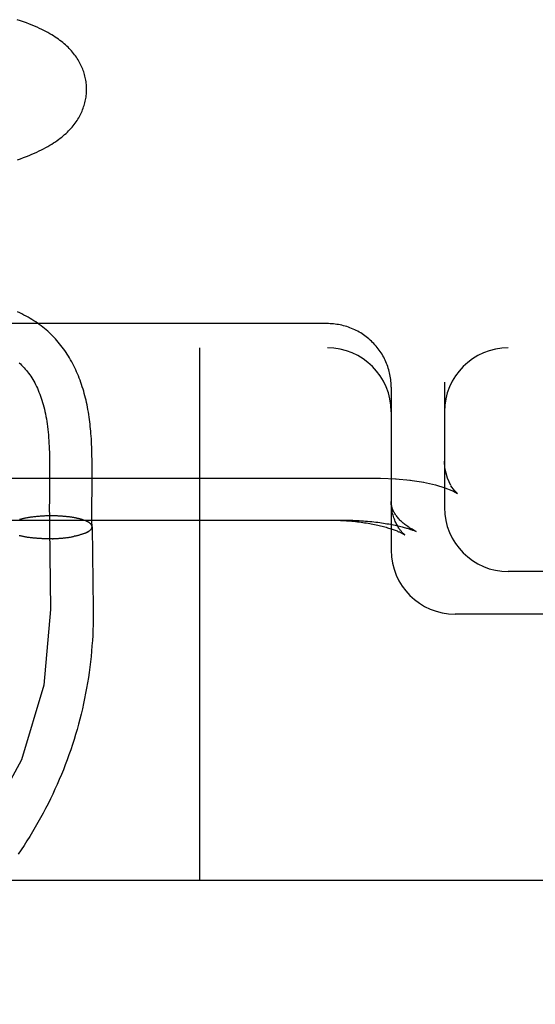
# Model space of a CAD drawing. Header units: inches. Extents: x 0 to 243, y 0 to 157.
# Tile 66 of 115: x 142.374 to 142.495, y 57.506 to 57.737. Entities that reach past the tile are written whole.
import ezdxf

# ---------------------------------------------------------------- set-up
doc = ezdxf.new("R2010")
doc.units = ezdxf.units.IN
doc.header["$LTSCALE"] = 13.357143
doc.header["$MEASUREMENT"] = 0
doc.linetypes.add('HIDDEN', pattern=[0.2, 0.1, -0.1])
doc.layers.add('DEFAULT_2', color=8, linetype='HIDDEN')

msp = doc.modelspace()

# ---------------------------------------------------------------- linework, layer by layer
at = {"layer": 'DEFAULT_2', "color": 8, "linetype": 'HIDDEN'}
for p, q in [((142.44649, 57.66552), (142.22564, 57.66552)), ((140.44149, 57.65985), (142.64649, 57.65985)), ((142.41649, 57.65985), (142.41649, 57.53485)), ((142.46119, 57.65355), (142.46111, 57.65394)), ((142.46146, 57.6516), (142.46143, 57.65199)), ((142.46149, 57.6506), (142.46149, 57.61235)), ((142.47399, 57.65176), (142.47399, 57.62235)), ((142.38123, 57.63322), (142.38124, 57.63176)), ((142.39124, 57.63146), (142.39124, 57.63297)), ((142.38124, 57.63029), (142.38123, 57.62805)), ((142.38124, 57.63176), (142.38124, 57.63029)), ((142.39124, 57.62992), (142.39124, 57.63146)), ((142.23899, 57.62924), (142.45899, 57.62924)), ((142.38123, 57.62805), (142.3812, 57.6243)), ((142.45899, 57.62924), (142.46268, 57.62912)), ((142.46249, 57.62914), (142.46604, 57.6288)), ((142.4659, 57.62882), (142.46916, 57.6283)), ((142.47189, 57.62767), (142.4741, 57.62699)), ((142.4741, 57.62699), (142.47574, 57.62634)), ((142.47571, 57.62635), (142.47662, 57.62591)), ((142.3812, 57.6243), (142.38118, 57.62207)), ((142.39118, 57.6215), (142.39119, 57.62296)), ((142.37953, 57.62036), (142.37923, 57.62033)), ((142.37974, 57.62037), (142.37943, 57.62035)), ((142.37995, 57.62038), (142.37964, 57.62036)), ((142.38015, 57.62039), (142.37984, 57.62037)), ((142.38036, 57.62039), (142.38005, 57.62038)), ((142.38057, 57.6204), (142.38026, 57.62039)), ((142.38078, 57.62041), (142.38046, 57.62039)), ((142.38099, 57.62041), (142.38067, 57.6204)), ((142.3812, 57.62041), (142.38088, 57.62041)), ((142.38141, 57.62042), (142.38109, 57.62041)), ((142.38118, 57.62207), (142.38119, 57.62044)), ((142.38162, 57.62042), (142.3813, 57.62041)), ((142.38183, 57.62042), (142.3815, 57.62041)), ((142.38204, 57.62042), (142.38171, 57.62041)), ((142.38225, 57.62041), (142.38192, 57.62041)), ((142.38246, 57.62041), (142.38213, 57.62041)), ((142.38267, 57.6204), (142.38233, 57.62041)), ((142.38287, 57.6204), (142.38254, 57.6204)), ((142.38308, 57.62039), (142.38275, 57.6204)), ((142.38329, 57.62038), (142.38295, 57.62039)), ((142.38349, 57.62037), (142.38316, 57.62038)), ((142.3837, 57.62036), (142.38336, 57.62038)), ((142.3839, 57.62035), (142.38356, 57.62037)), ((142.3841, 57.62034), (142.38377, 57.62035)), ((142.39119, 57.62012), (142.39118, 57.6215)), ((142.37435, 57.6196), (142.37417, 57.61954)), ((142.37451, 57.61964), (142.37432, 57.61958)), ((142.37466, 57.61968), (142.37447, 57.61962)), ((142.37482, 57.61972), (142.37462, 57.61966)), ((142.37499, 57.61975), (142.37478, 57.6197)), ((142.37515, 57.61979), (142.37494, 57.61974)), ((142.37532, 57.61983), (142.3751, 57.61978)), ((142.37549, 57.61986), (142.37527, 57.61981)), ((142.37566, 57.61989), (142.37544, 57.61985)), ((142.37584, 57.61993), (142.37561, 57.61988)), ((142.37602, 57.61996), (142.37578, 57.61991)), ((142.3762, 57.61999), (142.37596, 57.61995)), ((142.37638, 57.62002), (142.37614, 57.61998)), ((142.37656, 57.62005), (142.37632, 57.62001)), ((142.37675, 57.62008), (142.3765, 57.62004)), ((142.37694, 57.6201), (142.37668, 57.62006)), ((142.37713, 57.62013), (142.37687, 57.62009)), ((142.37732, 57.62015), (142.37706, 57.62012)), ((142.37752, 57.62018), (142.37725, 57.62014)), ((142.37771, 57.6202), (142.37744, 57.62017)), ((142.37791, 57.62022), (142.37763, 57.62019)), ((142.37811, 57.62024), (142.37783, 57.62021)), ((142.37831, 57.62026), (142.37802, 57.62023)), ((142.37851, 57.62028), (142.37822, 57.62025)), ((142.37871, 57.6203), (142.37842, 57.62027)), ((142.37891, 57.62031), (142.37862, 57.62029)), ((142.37912, 57.62033), (142.37882, 57.6203)), ((142.37932, 57.62034), (142.37903, 57.62032)), ((142.3843, 57.62032), (142.38397, 57.62034)), ((142.3845, 57.62031), (142.38417, 57.62033)), ((142.3847, 57.62029), (142.38436, 57.62031)), ((142.38489, 57.62027), (142.38456, 57.6203)), ((142.38495, 57.62026), (142.38476, 57.62028)), ((142.38514, 57.62024), (142.38489, 57.62027)), ((142.38533, 57.62022), (142.38509, 57.62025)), ((142.38552, 57.6202), (142.38528, 57.62023)), ((142.38571, 57.62018), (142.38547, 57.62021)), ((142.38589, 57.62016), (142.38566, 57.62019)), ((142.38608, 57.62013), (142.38585, 57.62017)), ((142.38626, 57.62011), (142.38603, 57.62014)), ((142.38644, 57.62008), (142.38622, 57.62012)), ((142.38661, 57.62005), (142.3864, 57.62009)), ((142.38679, 57.62003), (142.38658, 57.62006)), ((142.38696, 57.62), (142.38675, 57.62004)), ((142.38713, 57.61997), (142.38693, 57.62001)), ((142.3873, 57.61993), (142.3871, 57.61998)), ((142.38746, 57.6199), (142.38727, 57.61994)), ((142.38762, 57.61987), (142.38743, 57.61991)), ((142.37446, 57.61569), (142.37424, 57.61573)), ((142.38124, 57.61774), (142.38148, 57.59847)), ((142.39022, 57.61666), (142.38949, 57.61632)), ((142.39124, 57.61786), (142.39148, 57.59859)), ((142.4667, 57.61703), (142.46739, 57.61673)), ((142.37462, 57.61565), (142.37439, 57.6157)), ((142.37477, 57.61562), (142.37454, 57.61566)), ((142.37493, 57.61558), (142.3747, 57.61563)), ((142.37509, 57.61555), (142.37485, 57.61559)), ((142.37526, 57.61552), (142.37501, 57.61556)), ((142.37543, 57.61549), (142.37517, 57.61553)), ((142.37559, 57.61546), (142.37534, 57.6155)), ((142.37577, 57.61543), (142.37551, 57.61547)), ((142.37594, 57.6154), (142.37568, 57.61544)), ((142.37612, 57.61537), (142.37585, 57.61541)), ((142.37629, 57.61535), (142.37602, 57.61538)), ((142.37648, 57.61532), (142.3762, 57.61536)), ((142.37666, 57.6153), (142.37638, 57.61533)), ((142.37684, 57.61528), (142.37656, 57.61531)), ((142.37703, 57.61526), (142.37674, 57.61528)), ((142.37722, 57.61524), (142.37692, 57.61526)), ((142.37741, 57.61522), (142.37711, 57.61524)), ((142.3776, 57.6152), (142.3773, 57.61522)), ((142.37779, 57.61518), (142.37749, 57.6152)), ((142.37799, 57.61516), (142.37768, 57.61518)), ((142.37818, 57.61515), (142.37787, 57.61517)), ((142.37838, 57.61514), (142.37807, 57.61515)), ((142.37858, 57.61512), (142.37826, 57.61514)), ((142.37878, 57.61511), (142.37846, 57.61512)), ((142.37898, 57.6151), (142.37866, 57.61511)), ((142.37918, 57.61509), (142.37885, 57.6151)), ((142.37938, 57.61508), (142.37905, 57.61509)), ((142.37959, 57.61507), (142.37926, 57.61508)), ((142.37979, 57.61507), (142.37946, 57.61507)), ((142.38, 57.61506), (142.37966, 57.61507)), ((142.3802, 57.61506), (142.37986, 57.61506)), ((142.38041, 57.61506), (142.38007, 57.61506)), ((142.38061, 57.61505), (142.38027, 57.61505)), ((142.38082, 57.61505), (142.38048, 57.61505)), ((142.38102, 57.61505), (142.38068, 57.61505)), ((142.38123, 57.61506), (142.38089, 57.61505)), ((142.38144, 57.61506), (142.38109, 57.61505)), ((142.38164, 57.61506), (142.3813, 57.61505)), ((142.38185, 57.61507), (142.3815, 57.61506)), ((142.38191, 57.61507), (142.38171, 57.61506)), ((142.38185, 57.61507), (142.38212, 57.61507)), ((142.38206, 57.61508), (142.38232, 57.61508)), ((142.38226, 57.61508), (142.38253, 57.61509)), ((142.38247, 57.61509), (142.38273, 57.6151)), ((142.38267, 57.6151), (142.38293, 57.61511)), ((142.38288, 57.61511), (142.38313, 57.61512)), ((142.38308, 57.61512), (142.38333, 57.61514)), ((142.38328, 57.61514), (142.38353, 57.61515)), ((142.38348, 57.61515), (142.38373, 57.61517)), ((142.38368, 57.61517), (142.38393, 57.61518)), ((142.38388, 57.61518), (142.38413, 57.6152)), ((142.38408, 57.6152), (142.38433, 57.61522)), ((142.38428, 57.61522), (142.38452, 57.61524)), ((142.38448, 57.61524), (142.38471, 57.61526)), ((142.38467, 57.61526), (142.38491, 57.61528)), ((142.38486, 57.61528), (142.3851, 57.61531)), ((142.38506, 57.6153), (142.38528, 57.61533)), ((142.38525, 57.61533), (142.38547, 57.61535)), ((142.38543, 57.61535), (142.38566, 57.61538)), ((142.38562, 57.61538), (142.38584, 57.61541)), ((142.38581, 57.61541), (142.38602, 57.61544)), ((142.38599, 57.61543), (142.3862, 57.61546)), ((142.38617, 57.61546), (142.38638, 57.61549)), ((142.38635, 57.61549), (142.38655, 57.61553)), ((142.38652, 57.61552), (142.38673, 57.61556)), ((142.3867, 57.61556), (142.3869, 57.61559)), ((142.38687, 57.61559), (142.38704, 57.61562)), ((142.64649, 57.60735), (142.48899, 57.60735)), ((142.39148, 57.59859), (142.39149, 57.59735)), ((142.64649, 57.59735), (142.47649, 57.59735)), ((142.75649, 57.53485), (140.44149, 57.53485))]:
    msp.add_line(p, q, dxfattribs=at)
for points in [[(142.38994, 57.72066), (142.38993, 57.72095), (142.38991, 57.72128), (142.38989, 57.72162), (142.38985, 57.72195), (142.38981, 57.72229), (142.38976, 57.72262), (142.3897, 57.72295), (142.38963, 57.72328), (142.38955, 57.72361), (142.38947, 57.72394), (142.38937, 57.72426), (142.38927, 57.72459), (142.38916, 57.72491), (142.38903, 57.72523), (142.3889, 57.72555), (142.38877, 57.72586), (142.38862, 57.72618), (142.38846, 57.72649), (142.3883, 57.7268), (142.38812, 57.72711), (142.38794, 57.72742), (142.38775, 57.72772), (142.38754, 57.72802), (142.38733, 57.72833), (142.38711, 57.72862), (142.38688, 57.72892), (142.38664, 57.72921), (142.38639, 57.7295), (142.38613, 57.72979), (142.38586, 57.73007), (142.38558, 57.73035), (142.38529, 57.73063), (142.38499, 57.7309), (142.38468, 57.73118), (142.38436, 57.73145), (142.38403, 57.73171), (142.38368, 57.73198), (142.38332, 57.73224), (142.38295, 57.7325), (142.38257, 57.73276), (142.38217, 57.73302), (142.38175, 57.73328), (142.38132, 57.73353), (142.38087, 57.73379), (142.3804, 57.73404), (142.37991, 57.7343), (142.3794, 57.73455), (142.37887, 57.7348), (142.37832, 57.73506), (142.37774, 57.73531), (142.37714, 57.73556), (142.3765, 57.73582), (142.37583, 57.73607), (142.37513, 57.73633), (142.3744, 57.73658), (142.37365, 57.73683)], [(142.37372, 57.70396), (142.37444, 57.70422), (142.37514, 57.70448), (142.37581, 57.70474), (142.37645, 57.70499), (142.37707, 57.70525), (142.37767, 57.70551), (142.37824, 57.70577), (142.3788, 57.70603), (142.37933, 57.7063), (142.37985, 57.70656), (142.38035, 57.70683), (142.38084, 57.7071), (142.3813, 57.70737), (142.38175, 57.70764), (142.38219, 57.70792), (142.3826, 57.70819), (142.383, 57.70847), (142.38338, 57.70874), (142.38375, 57.70902), (142.38411, 57.7093), (142.38445, 57.70959), (142.38479, 57.70987), (142.38511, 57.71016), (142.38542, 57.71046), (142.38571, 57.71075), (142.386, 57.71105), (142.38628, 57.71135), (142.38654, 57.71165), (142.3868, 57.71196), (142.38704, 57.71227), (142.38727, 57.71257), (142.38749, 57.71288), (142.3877, 57.71319), (142.3879, 57.7135), (142.38808, 57.71381), (142.38826, 57.71413), (142.38843, 57.71444), (142.38859, 57.71476), (142.38874, 57.71507), (142.38888, 57.71539), (142.38901, 57.71571), (142.38914, 57.71604), (142.38925, 57.71636), (142.38936, 57.71669), (142.38945, 57.71702), (142.38954, 57.71735), (142.38962, 57.71768), (142.38969, 57.71801), (142.38975, 57.71835), (142.38981, 57.71868), (142.38985, 57.71902), (142.38989, 57.71936), (142.38991, 57.7197), (142.38993, 57.72003), (142.38994, 57.72037), (142.38994, 57.72066)], [(142.39124, 57.63297), (142.39123, 57.63372), (142.39121, 57.63445), (142.3912, 57.63516), (142.39118, 57.63587), (142.39115, 57.63656), (142.39112, 57.63723), (142.39109, 57.63788), (142.39106, 57.63852), (142.39102, 57.63913), (142.39097, 57.63972), (142.39093, 57.64029), (142.39088, 57.64084), (142.39082, 57.64138), (142.39076, 57.64192), (142.3907, 57.64246), (142.39062, 57.64303), (142.39054, 57.64361), (142.39045, 57.6442), (142.39036, 57.64478), (142.39026, 57.64535), (142.39015, 57.64591), (142.39004, 57.64646), (142.38993, 57.64701), (142.38981, 57.64754), (142.38968, 57.64807), (142.38955, 57.64861), (142.38941, 57.64913), (142.38926, 57.64966), (142.3891, 57.65018), (142.38894, 57.6507), (142.38877, 57.65122), (142.3886, 57.65173), (142.38841, 57.65224), (142.38822, 57.65274), (142.38803, 57.65324), (142.38782, 57.65373), (142.38761, 57.65422), (142.38739, 57.6547), (142.38717, 57.65518), (142.38694, 57.65565), (142.3867, 57.65611), (142.38645, 57.65657), (142.3862, 57.65702), (142.38594, 57.65747), (142.38567, 57.65791), (142.38539, 57.65834), (142.38511, 57.65877), (142.38483, 57.65919), (142.38453, 57.6596), (142.38423, 57.66001), (142.38392, 57.66041), (142.3836, 57.66081), (142.38328, 57.66119), (142.38295, 57.66158), (142.38261, 57.66195), (142.38227, 57.66232), (142.38192, 57.66268), (142.38156, 57.66303), (142.38119, 57.66338), (142.38082, 57.66372), (142.38044, 57.66406), (142.38005, 57.66439), (142.37965, 57.66471), (142.37925, 57.66502), (142.37884, 57.66533), (142.37842, 57.66563), (142.37799, 57.66592), (142.37756, 57.66621), (142.37711, 57.66649), (142.37666, 57.66676), (142.37619, 57.66703), (142.37572, 57.66729), (142.37523, 57.66754), (142.37474, 57.66779), (142.37424, 57.66803), (142.37372, 57.66826)], [(142.46149, 57.6506), (142.46149, 57.65081), (142.46148, 57.6512), (142.46146, 57.6516), (142.46143, 57.65199), (142.46138, 57.65239), (142.46133, 57.65278), (142.46127, 57.65317), (142.46119, 57.65356), (142.46111, 57.65394), (142.46102, 57.65433), (142.46091, 57.65471), (142.4608, 57.65509), (142.46067, 57.65546), (142.46054, 57.65583), (142.46039, 57.6562), (142.46024, 57.65657), (142.46008, 57.65693), (142.4599, 57.65728), (142.45972, 57.65764), (142.45953, 57.65798), (142.45933, 57.65832), (142.45912, 57.65866), (142.4589, 57.65899), (142.45867, 57.65931), (142.45843, 57.65963), (142.45819, 57.65994), (142.45793, 57.66025), (142.45767, 57.66055), (142.4574, 57.66084), (142.45713, 57.66112), (142.45684, 57.6614), (142.45655, 57.66167), (142.45625, 57.66193), (142.45594, 57.66219), (142.45563, 57.66243), (142.45531, 57.66267), (142.45499, 57.6629), (142.45466, 57.66312), (142.45432, 57.66333), (142.45397, 57.66353), (142.45363, 57.66373), (142.45327, 57.66391), (142.45291, 57.66408), (142.45255, 57.66425), (142.45218, 57.6644), (142.45181, 57.66455), (142.45144, 57.66469), (142.45106, 57.66481), (142.45068, 57.66493), (142.45029, 57.66503), (142.4499, 57.66513), (142.44951, 57.66521), (142.44912, 57.66529), (142.44873, 57.66535), (142.44833, 57.66541), (142.44793, 57.66545), (142.44753, 57.66548), (142.44714, 57.66551), (142.44674, 57.66552), (142.44649, 57.66552)], [(142.37408, 57.65633), (142.37438, 57.65606), (142.37468, 57.65577), (142.37497, 57.65548), (142.37526, 57.65518), (142.37553, 57.65487), (142.37581, 57.65454), (142.37607, 57.65421), (142.37633, 57.65387), (142.37658, 57.65352), (142.37683, 57.65316), (142.37707, 57.65279), (142.37731, 57.65242), (142.37753, 57.65203), (142.37776, 57.65163), (142.37797, 57.65122), (142.37818, 57.6508), (142.37838, 57.65037), (142.37858, 57.64992), (142.37876, 57.64947), (142.37894, 57.64901), (142.37912, 57.64854), (142.37929, 57.64805), (142.37945, 57.64756), (142.3796, 57.64705), (142.37975, 57.64653), (142.37989, 57.646), (142.38002, 57.64546), (142.38015, 57.64491), (142.38027, 57.64435), (142.38038, 57.64377), (142.38049, 57.64319), (142.38058, 57.64259), (142.38068, 57.64198), (142.38076, 57.64135), (142.38083, 57.64072), (142.3809, 57.64007), (142.38096, 57.63941), (142.38102, 57.63876), (142.38106, 57.6381), (142.3811, 57.63743), (142.38114, 57.63675), (142.38116, 57.63606), (142.38119, 57.63536), (142.38121, 57.63465), (142.38122, 57.63394), (142.38123, 57.63322)], [(142.46138, 57.65238), (142.46133, 57.65278), (142.46127, 57.65317)], [(142.4747, 57.62926), (142.47411, 57.63164), (142.47399, 57.63322)], [(142.47553, 57.62751), (142.47468, 57.6293), (142.47409, 57.63176), (142.47399, 57.63321)], [(142.39119, 57.62296), (142.39122, 57.62679), (142.39124, 57.62992)], [(142.46909, 57.62831), (142.47187, 57.62767), (142.47412, 57.62698)], [(142.4769, 57.62577), (142.47636, 57.62634), (142.47553, 57.6275)], [(142.47705, 57.62565), (142.47688, 57.62579), (142.47633, 57.62637)], [(142.4766, 57.62592), (142.47668, 57.62587), (142.47705, 57.62565)], [(142.46467, 57.61597), (142.46468, 57.61597), (142.46468, 57.61597), (142.46466, 57.61598), (142.46465, 57.61599), (142.46462, 57.61602), (142.46459, 57.61604), (142.46455, 57.61608), (142.4645, 57.61612), (142.46445, 57.61617), (142.46439, 57.61622), (142.46432, 57.61629), (142.46425, 57.61636), (142.46417, 57.61644), (142.46409, 57.61652), (142.464, 57.61662), (142.46391, 57.61673), (142.46382, 57.61684), (142.46372, 57.61697), (142.46361, 57.6171), (142.4635, 57.61725), (142.46339, 57.61741), (142.46328, 57.61757), (142.46316, 57.61775), (142.46305, 57.61795), (142.46293, 57.61815), (142.46281, 57.61837), (142.46269, 57.6186), (142.46257, 57.61885), (142.46245, 57.61911), (142.46234, 57.61938), (142.46223, 57.61967), (142.46212, 57.61997), (142.46202, 57.62028), (142.46192, 57.6206), (142.46183, 57.62094), (142.46175, 57.62129), (142.46168, 57.62164), (142.46162, 57.62201), (142.46157, 57.62238), (142.46154, 57.62276), (142.46151, 57.62314), (142.46149, 57.62353), (142.46149, 57.62379)], [(142.46739, 57.61673), (142.46716, 57.61685), (142.4669, 57.61699), (142.46663, 57.61713), (142.46638, 57.61727), (142.46612, 57.61742), (142.46588, 57.61757), (142.46563, 57.61773), (142.4654, 57.61789), (142.46516, 57.61805), (142.46494, 57.61822), (142.46472, 57.61838), (142.4645, 57.61856), (142.46429, 57.61873), (142.46409, 57.61891), (142.46389, 57.61909), (142.46371, 57.61927), (142.46352, 57.61945), (142.46335, 57.61964), (142.46318, 57.61983), (142.46302, 57.62001), (142.46287, 57.6202), (142.46273, 57.62039), (142.46259, 57.62058), (142.46247, 57.62077), (142.46235, 57.62095), (142.46224, 57.62114), (142.46214, 57.62132), (142.46205, 57.6215), (142.46196, 57.62168), (142.46189, 57.62186), (142.46182, 57.62204), (142.46175, 57.62222), (142.4617, 57.62239), (142.46165, 57.62257), (142.46161, 57.62274), (142.46157, 57.62292), (142.46154, 57.62309), (142.46152, 57.62327), (142.4615, 57.62345), (142.46149, 57.62363), (142.46149, 57.62379)], [(142.38119, 57.62044), (142.3812, 57.61963), (142.38121, 57.61883), (142.38122, 57.61804), (142.38125, 57.61725)], [(142.22599, 57.61943), (142.45036, 57.61943), (142.45088, 57.61943), (142.4514, 57.61942), (142.45192, 57.6194), (142.45244, 57.61939), (142.45295, 57.61937), (142.45346, 57.61934), (142.45397, 57.61932), (142.45448, 57.61928), (142.45498, 57.61925), (142.45547, 57.61921), (142.45596, 57.61917), (142.45645, 57.61912), (142.45693, 57.61907), (142.45741, 57.61902), (142.45787, 57.61897), (142.45833, 57.61891), (142.45878, 57.61885), (142.45923, 57.61879), (142.45966, 57.61872), (142.46009, 57.61866), (142.4605, 57.61859), (142.46091, 57.61852), (142.4613, 57.61845), (142.46169, 57.61837), (142.46206, 57.6183), (142.46242, 57.61822), (142.46277, 57.61815), (142.46311, 57.61807), (142.46343, 57.618), (142.46374, 57.61792), (142.46403, 57.61785), (142.46431, 57.61778), (142.46457, 57.61771), (142.46482, 57.61764), (142.46506, 57.61757), (142.46528, 57.6175), (142.46549, 57.61744), (142.46569, 57.61738), (142.46587, 57.61732), (142.46605, 57.61726), (142.46621, 57.6172), (142.46636, 57.61715), (142.4665, 57.6171), (142.46663, 57.61705), (142.4667, 57.61703)], [(142.39045, 57.61888), (142.39037, 57.61894), (142.39028, 57.61899), (142.39019, 57.61903), (142.3901, 57.61908), (142.39, 57.61913), (142.38989, 57.61918), (142.38979, 57.61923), (142.38967, 57.61927), (142.38956, 57.61932), (142.38944, 57.61936), (142.38932, 57.61941), (142.38919, 57.61945), (142.38907, 57.6195), (142.38893, 57.61954), (142.3888, 57.61958), (142.38866, 57.61962), (142.38852, 57.61966), (142.38837, 57.6197), (142.38822, 57.61974), (142.38807, 57.61977), (142.38792, 57.61981), (142.38776, 57.61984), (142.3876, 57.61988)], [(142.39123, 57.61787), (142.39123, 57.61792), (142.39122, 57.61797), (142.39121, 57.61803), (142.39119, 57.61808), (142.39117, 57.61814), (142.39115, 57.61819), (142.39112, 57.61825), (142.39109, 57.6183), (142.39105, 57.61836), (142.39101, 57.61841), (142.39096, 57.61846), (142.39091, 57.61852), (142.39086, 57.61857), (142.3908, 57.61862), (142.39074, 57.61868), (142.39067, 57.61873), (142.3906, 57.61878), (142.39053, 57.61883), (142.39045, 57.61888), (142.39036, 57.61893)], [(142.39124, 57.61786), (142.39124, 57.61791), (142.39123, 57.61797), (142.39122, 57.61802), (142.3912, 57.61808), (142.39118, 57.61813), (142.39116, 57.61819), (142.39113, 57.61824), (142.3911, 57.6183), (142.39106, 57.61835), (142.39102, 57.61841)], [(142.39123, 57.61787), (142.39122, 57.61823), (142.39121, 57.61883), (142.3912, 57.61947), (142.39119, 57.62012)], [(142.44733, 57.61943), (142.44779, 57.61943), (142.44824, 57.61942), (142.4487, 57.61941), (142.44915, 57.61939), (142.4496, 57.61937), (142.45006, 57.61935), (142.4505, 57.61932), (142.45095, 57.61929), (142.4514, 57.61926), (142.45184, 57.61923), (142.45228, 57.61919), (142.45271, 57.61914), (142.45314, 57.6191), (142.45357, 57.61905), (142.45399, 57.619), (142.45441, 57.61894), (142.45483, 57.61888), (142.45524, 57.61882), (142.45564, 57.61876), (142.45604, 57.61869), (142.45644, 57.61862), (142.45682, 57.61855), (142.4572, 57.61848), (142.45758, 57.6184), (142.45795, 57.61832), (142.45831, 57.61824), (142.45866, 57.61816), (142.459, 57.61808), (142.45934, 57.61799), (142.45967, 57.61791), (142.45999, 57.61782), (142.4603, 57.61773), (142.4606, 57.61765), (142.46089, 57.61756), (142.46117, 57.61747), (142.46144, 57.61738), (142.4617, 57.61729), (142.46195, 57.61721), (142.46219, 57.61712), (142.46242, 57.61704), (142.46264, 57.61695), (142.46285, 57.61687), (142.46304, 57.61679), (142.46323, 57.61671), (142.4634, 57.61664), (142.46356, 57.61657), (142.46371, 57.6165), (142.46385, 57.61643), (142.46397, 57.61637), (142.46409, 57.61631), (142.46419, 57.61625), (142.46429, 57.6162), (142.46437, 57.61616), (142.46444, 57.61612), (142.46451, 57.61608), (142.46456, 57.61605), (142.4646, 57.61602), (142.46463, 57.616), (142.46466, 57.61598), (142.46467, 57.61598)], [(142.37431, 57.61572), (142.3741, 57.61577)], [(142.38949, 57.61632), (142.38937, 57.61627), (142.38925, 57.61623), (142.38913, 57.61618), (142.389, 57.61614), (142.38887, 57.61609), (142.38874, 57.61605), (142.3886, 57.61601), (142.38846, 57.61596), (142.38831, 57.61592), (142.38817, 57.61588), (142.38802, 57.61584), (142.38787, 57.6158), (142.38771, 57.61577), (142.38755, 57.61573), (142.38739, 57.61569), (142.38723, 57.61566), (142.38706, 57.61562)], [(142.38949, 57.61632), (142.3896, 57.61637), (142.38971, 57.61641), (142.38982, 57.61646)], [(142.38993, 57.61651), (142.39003, 57.61656), (142.39012, 57.61661), (142.39022, 57.61666)], [(142.39022, 57.61666), (142.39031, 57.61671), (142.39039, 57.61676), (142.39047, 57.61682), (142.39055, 57.61687), (142.39062, 57.61692), (142.39069, 57.61698), (142.39076, 57.61703), (142.39082, 57.61708), (142.39088, 57.61714), (142.39093, 57.61719), (142.39098, 57.61725), (142.39102, 57.6173), (142.39106, 57.61736), (142.3911, 57.61741), (142.39113, 57.61747), (142.39116, 57.61752), (142.39118, 57.61758), (142.3912, 57.61764), (142.39121, 57.61769), (142.39122, 57.61775), (142.39123, 57.6178), (142.39123, 57.61786), (142.39123, 57.61787)], [(142.39082, 57.61708), (142.39088, 57.61714), (142.39093, 57.61719), (142.39098, 57.61724), (142.39102, 57.6173), (142.39107, 57.61735), (142.3911, 57.61741), (142.39113, 57.61746), (142.39116, 57.61752), (142.39119, 57.61758), (142.3912, 57.61763), (142.39122, 57.61769), (142.39123, 57.61774), (142.39124, 57.6178), (142.39124, 57.61785)], [(142.38148, 57.59847), (142.3799, 57.58067), (142.37464, 57.56321), (142.36607, 57.54737), (142.35425, 57.5332), (142.34003, 57.52174), (142.32346, 57.51304), (142.30576, 57.50772), (142.28699, 57.50582), (142.26853, 57.50747), (142.25044, 57.51267), (142.23406, 57.52103), (142.21943, 57.53252), (142.20764, 57.5463), (142.19872, 57.56232), (142.19333, 57.57942), (142.19149, 57.59767)], [(142.39149, 57.59735), (142.39148, 57.59611), (142.39146, 57.59486), (142.39142, 57.59362), (142.39137, 57.59238), (142.39129, 57.59114), (142.39121, 57.5899), (142.39111, 57.58866), (142.39099, 57.58742), (142.39085, 57.58618), (142.3907, 57.58495), (142.39054, 57.58371), (142.39036, 57.58248), (142.39016, 57.58125), (142.38995, 57.58003), (142.38972, 57.5788), (142.38948, 57.57758), (142.38922, 57.57636), (142.38895, 57.57515), (142.38866, 57.57393), (142.38836, 57.57273), (142.38804, 57.57152), (142.3877, 57.57032), (142.38735, 57.56912), (142.38699, 57.56793), (142.38661, 57.56674), (142.38621, 57.56556), (142.3858, 57.56438), (142.38538, 57.5632), (142.38493, 57.56203), (142.38448, 57.56087), (142.38401, 57.55971), (142.38353, 57.55856), (142.38303, 57.55741), (142.38251, 57.55627), (142.38199, 57.55514), (142.38144, 57.55401), (142.38089, 57.55289), (142.38032, 57.55177), (142.37973, 57.55066), (142.37913, 57.54956), (142.37852, 57.54847), (142.37789, 57.54738), (142.37725, 57.5463), (142.3766, 57.54523), (142.37593, 57.54416), (142.37525, 57.5431), (142.37455, 57.54206), (142.37385, 57.54102)]]:
    msp.add_lwpolyline(points, dxfattribs=at)
for centre, start, end in [((142.44649, 57.64485), 0, 90), ((142.48899, 57.64485), 90, 180), ((142.48899, 57.62235), 180, 270), ((142.47649, 57.61235), 180, 270)]:
    msp.add_arc(centre, 0.015, start, end, dxfattribs=at)

doc.saveas('drawing.dxf')
